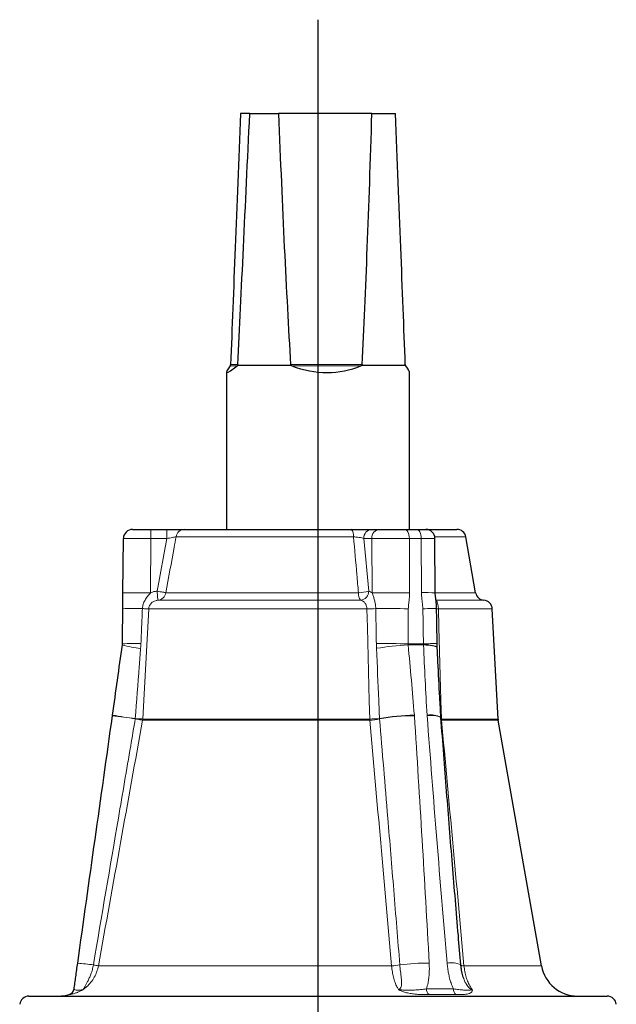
# Model space of a CAD drawing. Header units: millimetres. Extents: x -146 to 1188, y -526 to 1724.
# Tile 15 of 15: x 830 to 961, y 1509 to 1724. Entities that reach past the tile are written whole.
import ezdxf

# ---------------------------------------------------------------- set-up
doc = ezdxf.new("R2010")
doc.units = ezdxf.units.MM
doc.layers.add('FORMAT', color=7, linetype='Continuous')

# ---------------------------------------------------------------- blocks, each defined once
blk = doc.blocks.new('SW_CENTERMARKSYMBOL_0')
at = {"layer": 'FORMAT', "color": 0}
blk.add_line((0, 5), (0, 971.37), dxfattribs=at)

msp = doc.modelspace()

# ---------------------------------------------------------------- linework, layer by layer
at = {"color": 7, "linetype": 'Continuous', "lineweight": 25}
for p, q in [((880.7, 1703.6), (878.67, 1703.6)), ((880.7, 1703.6), (887, 1703.6)), ((907.39, 1703.6), (887, 1703.6)), ((907.39, 1703.6), (912.55, 1703.6)), ((876.44, 1648.49), (876.5, 1648.6)), ((878.03, 1648.6), (889.71, 1648.6)), ((889.91, 1648.49), (889.71, 1648.6)), ((905.16, 1648.6), (914.72, 1648.6)), ((914.78, 1648.49), (914.72, 1648.6)), ((875.61, 1647.1), (875.61, 1612.73)), ((915.61, 1612.73), (915.61, 1647.1)), ((855.09, 1612.73), (859.09, 1612.73)), ((859.09, 1612.73), (862.56, 1612.73)), ((866.48, 1612.73), (902.89, 1612.73)), ((907.37, 1612.73), (909.1, 1612.73)), ((909.1, 1612.73), (914.57, 1612.73)), ((914.57, 1612.73), (917.17, 1612.73)), ((917.17, 1612.73), (919.17, 1612.73)), ((919.17, 1612.73), (925.93, 1612.73)), ((852.99, 1598.89), (853.09, 1610.75)), ((921.22, 1598.87), (921.17, 1610.74)), ((930.05, 1598.88), (927.9, 1611.08)), ((934.96, 1571.28), (933.69, 1595.35)), ((922.47, 1571.61), (922.46, 1571.66)), ((944.45, 1517.35), (934.98, 1571.03)), ((832.42, 1510.73), (958.8, 1510.73))]:
    msp.add_line(p, q, dxfattribs=at)
at = {"color": 8, "linetype": 'Continuous', "lineweight": 18}
for p, q in [((877.94, 1648.49), (876.44, 1648.49)), ((876.53, 1648.75), (878.08, 1648.75)), ((889.63, 1648.75), (905.24, 1648.75)), ((904.98, 1648.49), (889.91, 1648.49)), ((859.09, 1612.73), (859.09, 1610.73)), ((862.56, 1612.73), (862.56, 1610.73)), ((859.09, 1610.73), (858.99, 1598.84)), ((862.56, 1610.73), (859.09, 1610.73)), ((860.46, 1599.23), (862.56, 1610.73)), ((903.37, 1611.08), (864.58, 1611.08)), ((905.64, 1610.73), (906.69, 1599.23)), ((907.37, 1610.73), (905.64, 1610.73)), ((907.42, 1598.84), (907.37, 1610.73)), ((915.57, 1610.75), (915.62, 1598.89)), ((918.17, 1610.75), (915.57, 1610.75)), ((918.22, 1598.89), (918.17, 1610.75)), ((927.9, 1611.08), (921.14, 1611.08)), ((904.45, 1598.88), (862.36, 1598.88)), ((930.05, 1598.88), (921.22, 1598.88)), ((904.91, 1597.23), (860.61, 1597.23)), ((931.86, 1597.23), (921.38, 1597.23)), ((906.29, 1595.35), (858.61, 1595.35)), ((933.69, 1595.35), (921.93, 1595.35)), ((918.65, 1587.72), (915.28, 1587.72)), ((918.66, 1587.46), (915.3, 1587.46)), ((855.69, 1571.36), (855.69, 1571.32)), ((906.93, 1571.03), (857.29, 1571.03)), ((906.93, 1571.28), (857.31, 1571.28)), ((922.58, 1571.28), (922.47, 1571.28)), ((922.6, 1571.03), (922.49, 1571.04)), ((934.96, 1571.28), (922.58, 1571.28)), ((934.98, 1571.03), (922.6, 1571.03)), ((847.63, 1517.35), (911.69, 1517.35)), ((927.51, 1517.35), (944.45, 1517.35)), ((919.31, 1512.29), (925.21, 1512.29))]:
    msp.add_line(p, q, dxfattribs=at)
at = {"color": 8, "linetype": 'Continuous', "lineweight": 18, "flags": 128}
for points in [[(915.57, 1610.75), (915.55, 1611.14), (915.49, 1611.51), (915.4, 1611.86), (915.27, 1612.16), (915.12, 1612.4), (914.95, 1612.58), (914.76, 1612.7), (914.57, 1612.73)], [(918.17, 1610.75), (918.14, 1611.14), (918.09, 1611.51), (917.99, 1611.86), (917.87, 1612.16), (917.72, 1612.4), (917.55, 1612.58), (917.36, 1612.7), (917.17, 1612.73)], [(859.09, 1610.73), (858.42, 1610.74), (857.76, 1610.74), (857.11, 1610.74), (856.49, 1610.74), (855.9, 1610.74), (855.35, 1610.75), (854.85, 1610.75), (854.4, 1610.75), (854.01, 1610.75), (853.68, 1610.75), (853.43, 1610.75), (853.24, 1610.75), (853.13, 1610.75), (853.09, 1610.75)], [(858.99, 1598.84), (858.32, 1598.85), (857.65, 1598.85), (857.01, 1598.86), (856.38, 1598.86), (855.79, 1598.87), (855.25, 1598.87), (854.74, 1598.88), (854.3, 1598.88), (853.91, 1598.89), (853.58, 1598.89), (853.32, 1598.89), (853.14, 1598.89), (853.02, 1598.89), (852.99, 1598.89)], [(860.61, 1597.23), (860.61, 1597.28), (860.6, 1597.4), (860.59, 1597.59), (860.57, 1597.83), (860.54, 1598.13), (860.52, 1598.47), (860.49, 1598.84), (860.46, 1599.23)], [(862.36, 1598.88), (862.25, 1598.9), (862.09, 1598.93), (861.89, 1598.97), (861.66, 1599.01), (861.39, 1599.06), (861.09, 1599.11), (860.78, 1599.17), (860.46, 1599.23)], [(915.62, 1598.89), (915.02, 1598.89), (914.39, 1598.89), (913.73, 1598.89), (913.07, 1598.89), (912.39, 1598.89), (911.73, 1598.88), (911.07, 1598.88), (910.43, 1598.87), (909.82, 1598.87), (909.24, 1598.86), (908.71, 1598.86), (908.22, 1598.85), (907.79, 1598.85), (907.42, 1598.84)], [(858.61, 1595.35), (858.53, 1595.35), (858.42, 1595.36), (858.28, 1595.36), (858.11, 1595.37), (857.92, 1595.38), (857.71, 1595.39), (857.48, 1595.41), (857.24, 1595.42)], [(858.61, 1595.35), (858.39, 1591.35), (857.53, 1575.37), (857.31, 1571.28)], [(906.93, 1571.28), (906.82, 1575.27), (906.4, 1591.25), (906.29, 1595.35)], [(921.52, 1595.42), (921.5, 1595.42), (921.41, 1595.42), (921.25, 1595.42), (921.03, 1595.42), (920.75, 1595.41), (920.4, 1595.41), (920.01, 1595.4), (919.56, 1595.4), (919.06, 1595.39), (918.52, 1595.38)], [(921.93, 1595.35), (922.04, 1591.35), (922.47, 1575.37), (922.58, 1571.28)], [(921.65, 1587.77), (921.65, 1587.77), (921.59, 1587.77), (921.45, 1587.77), (921.24, 1587.76), (920.96, 1587.76), (920.61, 1587.75), (920.2, 1587.75), (919.74, 1587.74), (919.22, 1587.73), (918.65, 1587.72)], [(857.31, 1571.28), (857.23, 1571.28), (857.1, 1571.29), (856.93, 1571.3), (856.73, 1571.31), (856.5, 1571.32), (856.25, 1571.33), (855.98, 1571.35), (855.69, 1571.36)], [(857.29, 1571.03), (857.2, 1571.05), (857.07, 1571.07), (856.91, 1571.1), (856.71, 1571.14), (856.49, 1571.18), (856.24, 1571.22), (855.97, 1571.27), (855.69, 1571.32)], [(847.63, 1517.35), (847.57, 1517.36), (847.49, 1517.37), (847.38, 1517.39), (847.25, 1517.41), (847.1, 1517.44), (846.92, 1517.47), (846.73, 1517.51), (846.53, 1517.54)], [(927.51, 1517.35), (927.34, 1517.36), (927.19, 1517.37), (927.06, 1517.39), (926.95, 1517.41), (926.88, 1517.44), (926.83, 1517.47), (926.8, 1517.51), (926.8, 1517.52)]]:
    msp.add_lwpolyline(points, dxfattribs=at)
at = {"color": 7, "linetype": 'Continuous', "lineweight": 25, "flags": 128}
for points in [[(921.68, 1586.89), (921.68, 1586.91), (921.61, 1587), (921.47, 1587.09), (921.26, 1587.16), (920.98, 1587.23), (920.63, 1587.3), (920.21, 1587.35), (919.74, 1587.4), (919.22, 1587.43), (918.66, 1587.46)], [(850.7, 1571.99), (850.7, 1572.01), (850.7, 1572.03), (850.7, 1572.05), (850.71, 1572.07), (850.71, 1572.09), (850.71, 1572.11), (850.72, 1572.13), (850.72, 1572.15)]]:
    msp.add_lwpolyline(points, dxfattribs=at)
at = {"color": 7, "linetype": 'Continuous', "lineweight": 25}
for centre, radius, start, end in [((855.09, 1610.73), 2, 90, 179.5), ((919.17, 1610.73), 2, 0.1972, 90), ((925.93, 1610.73), 2, 10, 90), ((932.02, 1599.23), 2, 190, 265.3581), ((931.7, 1595.24), 2, 3, 85.3581), ((936.95, 1571.38), 2, 183, 190), ((952.33, 1518.73), 8, 190, 270), ((832.42, 1508.73), 2, 90, 174.2), ((838.89, 1518.73), 8, 270, 287.3093), ((840.83, 1512.53), 1.5, 287.0073, 351.7672), ((958.8, 1508.73), 2, 5.8, 90)]:
    msp.add_arc(centre, radius, start, end, dxfattribs=at)
at = {"color": 8, "linetype": 'Continuous', "lineweight": 18}
for centre, radius, start, end in [((866.51, 1610.79), 1.95, 90.9083, 171.3565), ((901.38, 1611.41), 2.01, 350.6711, 41.2848), ((907.51, 1610.86), 1.88, 94.402, 183.8121), ((909.25, 1610.86), 1.88, 94.402, 183.8121), ((860.42, 1599.18), 1.96, 275.5555, 351.1006), ((906.67, 1598.62), 2.24, 173.2938, 218.1968), ((904.21, 1607.83), 8.95, 271.5554, 286.0865), ((904.72, 1599.2), 1.97, 275.7962, 0.8829), ((919.1, 1528.78), 70.12, 88.2734, 90.7249), ((855.75, 1525.61), 69.83, 88.7817, 92.2964), ((905.88, 1631.58), 36.24, 270.6558, 273.7155), ((909.73, 1232.23), 363.19, 89.1141, 90.2373), ((922.03, 1603.69), 8.34, 266.4543, 269.3166), ((859.64, 1613.18), 26.6, 255.2559, 263.9831), ((855.57, 1538.28), 49.51, 88.4426, 93.1004), ((909.17, 1248.71), 339.06, 88.9668, 90.1357), ((917.05, 1537.9), 49.59, 92.021, 100.0449), ((829.83, 1395.77), 177.45, 81.6231, 83.2486), ((865.94, 1652.65), 81.93, 259.2935, 262.8149), ((855.26, 1571.38), 2.05, 350.2636, 357.0796), ((906.6, 1604.99), 33.71, 270.5504, 274.1615), ((906.6, 1581.32), 10.29, 271.8326, 283.7572), ((913.75, 1571.38), 6.83, 180.8585, 182.8958), ((917.24, 1529.08), 43.07, 90.7723, 100.9683), ((916.27, 1532.51), 39.48, 89.4063, 100.5298), ((906.8, 1571.18), 2.25, 3.699, 4.7213), ((907.67, 1571.41), 9.02, 3.6978, 4.7181), ((920.21, 1567.3), 4.91, 62.6666, 98.9862), ((928.42, 1572.67), 8.99, 183.3184, 184.3422), ((920.34, 1566.87), 5.2, 65.8057, 99.7848), ((925.47, 1571.38), 2.89, 182.0523, 186.8829), ((840.44, 1478.66), 39.35, 81.0933, 86.1213), ((911.29, 1529.3), 11.96, 271.9182, 280.592), ((919.19, 1476.1), 41.84, 89.0198, 97.8345), ((924.8, 1512.87), 5.15, 66.8312, 100.9549), ((840.82, 1512.5), 1.5, 286.2856, 351.9984), ((920.91, 1512.27), 1.6, 179.3461, 229.1933), ((926.76, 1512.21), 1.55, 177.1081, 227.877)]:
    msp.add_arc(centre, radius, start, end, dxfattribs=at)
at = {"color": 7, "linetype": 'Continuous', "lineweight": 25}
for centre, major_axis, ratio, start_param, end_param in [((889.42, 1927.7), (14.85, 341.85), 0.003929, 2.285901, 2.52543), ((889.42, 1927.7), (14.85, 341.85), 0.003929, 3.758097, 3.997626), ((896.22, 1927.7), (-1.48, 341.85), 0.039499, 2.285559, 2.525088), ((896.22, 1927.7), (-1.48, 341.85), 0.039499, 3.757755, 3.997284), ((901.79, 1927.7), (-14.85, 341.85), 0.003929, 3.757756, 3.997285), ((895.61, 1667), (19.98, 19.98), 0.049701, 2.802987, 3.579518), ((895.61, 1667), (14.83, -14.83), 0.905305, 5.159182, 5.935712), ((895.61, 1667), (19.98, -19.98), 0.049701, 0.04966, 0.338605)]:
    msp.add_ellipse(centre, major_axis=major_axis, ratio=ratio, start_param=start_param, end_param=end_param, dxfattribs=at)
at = {"color": 8, "linetype": 'Continuous', "lineweight": 18}
for centre, start_param, end_param in [((912.57, 1610.73), 1.047188, 2.617985), ((915.17, 1610.73), 0.000007, 1.047188)]:
    msp.add_ellipse(centre, major_axis=(6, 0.01), ratio=0.002519, start_param=start_param, end_param=end_param, dxfattribs=at)
at = {"color": 7, "linetype": 'Continuous', "lineweight": 25}
for points, knots in [([(876.5, 1648.6), (876.5, 1648.61), (876.51, 1648.65), (876.52, 1648.71), (876.53, 1648.74), (876.53, 1648.75)], [0, 0, 0, 0, 0.426949, 0.858517, 1, 1, 1, 1]), ([(878.03, 1648.6), (878.01, 1648.56), (877.98, 1648.52), (877.94, 1648.49), (877.94, 1648.49)], [0, 0, 0, 0, 0.876939, 1, 1, 1, 1]), ([(878.08, 1648.75), (878.08, 1648.73), (878.07, 1648.69), (878.06, 1648.64), (878.04, 1648.61), (878.03, 1648.6)], [0, 0, 0, 0, 0.320408, 0.73659, 1, 1, 1, 1]), ([(889.71, 1648.6), (889.7, 1648.61), (889.66, 1648.65), (889.63, 1648.71), (889.63, 1648.74), (889.63, 1648.75)], [0, 0, 0, 0, 0.426949, 0.858517, 1, 1, 1, 1]), ([(905.16, 1648.6), (905.11, 1648.56), (905.05, 1648.52), (904.99, 1648.49), (904.98, 1648.49)], [0, 0, 0, 0, 0.876939, 1, 1, 1, 1]), ([(905.24, 1648.75), (905.23, 1648.73), (905.23, 1648.69), (905.19, 1648.64), (905.17, 1648.61), (905.16, 1648.6)], [0, 0, 0, 0, 0.320408, 0.73659, 1, 1, 1, 1]), ([(914.72, 1648.6), (914.71, 1648.61), (914.7, 1648.65), (914.69, 1648.71), (914.69, 1648.74), (914.69, 1648.75)], [0, 0, 0, 0, 0.426949, 0.858517, 1, 1, 1, 1]), ([(862.56, 1612.73), (862.76, 1612.73), (863.15, 1612.73), (863.76, 1612.73), (864.37, 1612.73), (864.95, 1612.73), (865.47, 1612.73), (865.91, 1612.73), (866.26, 1612.73), (866.4, 1612.73), (866.48, 1612.73)], [0, 0, 0, 0, 0.1127643, 0.2255281, 0.3555399, 0.4855441, 0.614128, 0.7427024, 0.8713551, 1, 1, 1, 1]), ([(902.89, 1612.73), (903.07, 1612.73), (903.42, 1612.73), (904.01, 1612.73), (904.64, 1612.73), (905.31, 1612.73), (905.93, 1612.73), (906.5, 1612.73), (906.99, 1612.73), (907.24, 1612.73), (907.37, 1612.73)], [0, 0, 0, 0, 0.102439, 0.204881, 0.336725, 0.468579, 0.601452, 0.734334, 0.867165, 1, 1, 1, 1]), ([(852.96, 1595.38), (852.96, 1595.63), (852.96, 1596.14), (852.97, 1596.97), (852.98, 1597.89), (852.98, 1598.56), (852.99, 1598.89)], [0, 0, 0, 0, 0.2149829, 0.4313042, 0.7150132, 1, 1, 1, 1]), ([(921.52, 1595.42), (921.51, 1595.63), (921.5, 1596.09), (921.44, 1596.8), (921.35, 1597.56), (921.26, 1598.2), (921.22, 1598.64), (921.22, 1598.82), (921.22, 1598.87)], [0, 0, 0, 0, 0.179158, 0.39822, 0.62141, 0.842029, 0.961156, 1, 1, 1, 1]), ([(921.66, 1587.77), (921.63, 1589.1), (921.58, 1591.65), (921.54, 1594.2), (921.52, 1595.42)], [0, 0, 0, 0, 0.5217674, 1, 1, 1, 1]), ([(852.87, 1587.46), (852.88, 1587.51), (852.89, 1587.6), (852.89, 1587.68), (852.89, 1587.72)], [0, 0, 0, 0, 0.614942, 1, 1, 1, 1]), ([(921.68, 1586.89), (921.67, 1586.98), (921.66, 1587.24), (921.65, 1587.54), (921.65, 1587.75), (921.65, 1587.77)], [0, 0, 0, 0, 0.29903, 0.923765, 1, 1, 1, 1]), ([(922.47, 1571.66), (922.38, 1573.11), (922.15, 1577.16), (921.89, 1582.24), (921.73, 1585.86), (921.68, 1586.89)], [0, 0, 0, 0, 0.2857224, 0.7976079, 1, 1, 1, 1]), ([(926.83, 1517.61), (926.64, 1519.73), (926.01, 1527.01), (924.97, 1539.63), (923.7, 1555.51), (922.88, 1566.22), (922.47, 1571.61)], [0, 0, 0, 0, 0.1180307, 0.4046285, 0.7009218, 1, 1, 1, 1]), ([(842.31, 1512.29), (842.37, 1512.72), (842.49, 1513.59), (842.69, 1514.99), (842.89, 1516.44), (843.03, 1517.43), (843.1, 1517.93)], [0, 0, 0, 0, 0.242117, 0.488076, 0.743041, 1, 1, 1, 1]), ([(927.44, 1514.56), (927.4, 1514.66), (927.3, 1514.94), (927.16, 1515.46), (927.02, 1516.11), (926.9, 1516.84), (926.85, 1517.35), (926.82, 1517.61)], [0, 0, 0, 0, 0.106694, 0.290309, 0.505855, 0.750348, 1, 1, 1, 1])]:
    msp.add_open_spline(points, degree=3, knots=knots, dxfattribs=at)
at = {"color": 8, "linetype": 'Continuous', "lineweight": 18}
for points, knots in [([(864.58, 1611.08), (864.44, 1610.32), (864.3, 1609.56), (864.17, 1608.8), (863.56, 1605.49), (862.96, 1602.19), (862.36, 1598.88)], [0.00168009, 0.00168009, 0.00168009, 0.00168009, 0.004, 0.004, 0.004, 0.01408242, 0.01408242, 0.01408242, 0.01408242]), ([(864.58, 1611.08), (864.5, 1611.07), (864.32, 1611.04), (863.81, 1610.95), (863.2, 1610.84), (862.77, 1610.77), (862.56, 1610.73)], [0, 0, 0, 0, 0.25222, 0.508073, 0.770467, 1, 1, 1, 1]), ([(904.45, 1598.88), (904.33, 1600.19), (904.22, 1601.5), (904.1, 1602.82), (903.86, 1605.57), (903.61, 1608.33), (903.37, 1611.08)], [0.00000002, 0.00000002, 0.00000002, 0.00000002, 0.004, 0.004, 0.004, 0.01240236, 0.01240236, 0.01240236, 0.01240236]), ([(905.64, 1610.73), (905.5, 1610.78), (905.22, 1610.86), (904.6, 1610.97), (903.95, 1611.04), (903.54, 1611.07), (903.37, 1611.08)], [0, 0, 0, 0, 0.27003, 0.5376269, 0.7991575, 1, 1, 1, 1]), ([(858.99, 1598.84), (858.79, 1598.58), (858.57, 1598.34), (858.17, 1597.83), (857.98, 1597.56), (857.73, 1597.14), (857.65, 1596.99), (857.52, 1596.69), (857.46, 1596.54), (857.32, 1596.08), (857.26, 1595.75), (857.24, 1595.42)], [0, 0, 0, 0, 0.25, 0.25, 0.5, 0.5, 0.625, 0.625, 0.75, 0.75, 1, 1, 1, 1]), ([(858.99, 1598.84), (859.02, 1598.86), (859.26, 1598.97), (859.75, 1599.14), (860.22, 1599.2), (860.46, 1599.23)], [0, 0, 0, 0, 0.068895, 0.52786, 1, 1, 1, 1]), ([(906.69, 1599.23), (906.77, 1599.21), (907.02, 1599.16), (907.26, 1598.97), (907.42, 1598.84)], [0, 0, 0, 0, 0.314244, 1, 1, 1, 1]), ([(908.22, 1595.42), (908.22, 1595.75), (908.19, 1596.07), (908.12, 1596.54), (908.09, 1596.69), (908.03, 1596.99), (908, 1597.14), (907.89, 1597.56), (907.8, 1597.82), (907.62, 1598.33), (907.52, 1598.58), (907.42, 1598.84)], [0, 0, 0, 0, 0.25, 0.25, 0.375, 0.375, 0.5, 0.5, 0.75, 0.75, 1, 1, 1, 1]), ([(915.62, 1598.89), (915.61, 1598.56), (915.6, 1597.89), (915.49, 1596.97), (915.38, 1596.14), (915.36, 1595.63), (915.34, 1595.38)], [0, 0, 0, 0, 0.283429, 0.568697, 0.784083, 1, 1, 1, 1]), ([(918.52, 1595.38), (918.51, 1595.63), (918.48, 1596.14), (918.36, 1596.97), (918.25, 1597.89), (918.23, 1598.56), (918.22, 1598.89)], [0, 0, 0, 0, 0.214983, 0.431304, 0.715013, 1, 1, 1, 1]), ([(860.61, 1597.23), (860.36, 1597.22), (860.12, 1597.16), (859.66, 1596.97), (859.45, 1596.84), (859.07, 1596.5), (858.92, 1596.3), (858.75, 1595.96), (858.7, 1595.84), (858.64, 1595.6), (858.61, 1595.47), (858.61, 1595.35)], [0, 0, 0, 0, 0.25, 0.25, 0.5, 0.5, 0.75, 0.75, 0.875, 0.875, 1, 1, 1, 1]), ([(906.29, 1595.35), (906.29, 1595.47), (906.27, 1595.6), (906.23, 1595.84), (906.2, 1595.96), (906.12, 1596.19), (906.08, 1596.3), (905.97, 1596.5), (905.91, 1596.59), (905.79, 1596.76), (905.72, 1596.83), (905.57, 1596.96), (905.5, 1597.02), (905.26, 1597.16), (905.09, 1597.22), (904.91, 1597.23)], [0, 0, 0, 0, 0.125, 0.125, 0.25, 0.25, 0.375, 0.375, 0.5, 0.5, 0.625, 0.625, 0.75, 0.75, 1, 1, 1, 1]), ([(921.39, 1597.16), (921.43, 1597.14), (921.51, 1597.09), (921.62, 1596.9), (921.71, 1596.69), (921.79, 1596.42), (921.88, 1596.03), (921.92, 1595.65), (921.92, 1595.39), (921.93, 1595.35)], [0, 0, 0, 0, 0.161309, 0.298365, 0.439339, 0.569439, 0.703691, 0.953626, 1, 1, 1, 1]), ([(857.24, 1595.42), (857.18, 1594.09), (857.07, 1591.54), (856.97, 1588.99), (856.91, 1587.77)], [0, 0, 0, 0, 0.522518, 1, 1, 1, 1]), ([(908.36, 1587.77), (908.34, 1589.1), (908.29, 1591.65), (908.25, 1594.2), (908.22, 1595.42)], [0, 0, 0, 0, 0.5225108, 1, 1, 1, 1]), ([(856.85, 1586.73), (856.75, 1585.4), (856.36, 1580.28), (855.98, 1575.16), (855.69, 1571.36)], [0, 0, 0, 0, 0.259634, 1, 1, 1, 1]), ([(856.91, 1587.77), (856.91, 1587.64), (856.89, 1587.29), (856.87, 1586.94), (856.85, 1586.73)], [0, 0, 0, 0, 0.38567, 1, 1, 1, 1]), ([(908.4, 1586.73), (908.39, 1586.94), (908.37, 1587.29), (908.37, 1587.64), (908.36, 1587.77)], [0, 0, 0, 0, 0.61433, 1, 1, 1, 1]), ([(909.05, 1571.36), (908.99, 1572.69), (908.78, 1577.82), (908.56, 1582.94), (908.4, 1586.73)], [0, 0, 0, 0, 0.2596336, 1, 1, 1, 1]), ([(915.28, 1587.72), (915.28, 1587.68), (915.28, 1587.6), (915.29, 1587.51), (915.3, 1587.46)], [0, 0, 0, 0, 0.385059, 1, 1, 1, 1]), ([(918.66, 1587.46), (918.66, 1587.51), (918.66, 1587.6), (918.66, 1587.68), (918.65, 1587.72)], [0, 0, 0, 0, 0.614941, 1, 1, 1, 1]), ([(855.69, 1571.32), (855.35, 1569.35), (854.12, 1562.13), (851.06, 1544.2), (848.35, 1528.25), (846.53, 1517.54)], [0, 0, 0, 0, 0.1099349, 0.4030035, 1, 1, 1, 1]), ([(913.49, 1517.54), (913.05, 1522.99), (912.18, 1533.7), (910.7, 1551.62), (909.66, 1564.1), (909.05, 1571.32)], [0, 0, 0, 0, 0.303932, 0.596997, 1, 1, 1, 1]), ([(846.53, 1517.54), (846.46, 1517.2), (846.33, 1516.52), (846.01, 1515.57), (845.65, 1514.69), (845.29, 1513.95), (844.94, 1513.31), (844.69, 1512.86), (844.5, 1512.53), (844.39, 1512.34), (844.32, 1512.22), (844.3, 1512.18), (844.29, 1512.16)], [0, 0, 0, 0, 0.163856, 0.327737, 0.46952, 0.611222, 0.718451, 0.825192, 0.870609, 0.93646, 0.966392, 1, 1, 1, 1]), ([(847.63, 1517.35), (847.53, 1516.92), (847.33, 1516.05), (846.76, 1514.83), (846.01, 1513.72), (845.17, 1512.82), (844.55, 1512.36), (844.29, 1512.16)], [0, 0, 0, 0, 0.208483, 0.422991, 0.630973, 0.844849, 1, 1, 1, 1]), ([(913.22, 1512.16), (913.1, 1512.36), (912.81, 1512.82), (912.43, 1513.71), (912.09, 1514.81), (911.83, 1516.03), (911.74, 1516.9), (911.69, 1517.35)], [0, 0, 0, 0, 0.155151, 0.363146, 0.577009, 0.785491, 1, 1, 1, 1]), ([(913.22, 1512.16), (913.31, 1512.21), (913.49, 1512.28), (913.65, 1512.5), (913.8, 1512.84), (913.87, 1513.35), (913.86, 1514.02), (913.77, 1514.91), (913.63, 1516.08), (913.53, 1517.05), (913.49, 1517.54)], [0, 0, 0, 0, 0.062614, 0.115441, 0.168501, 0.291398, 0.41137, 0.531524, 0.765785, 1, 1, 1, 1]), ([(919.91, 1517.93), (919.92, 1517.57), (919.95, 1516.84), (919.92, 1515.75), (919.83, 1514.67), (919.66, 1513.5), (919.43, 1512.72), (919.31, 1512.29)], [0, 0, 0, 0, 0.187398, 0.375453, 0.566031, 0.757794, 1, 1, 1, 1]), ([(925.21, 1512.29), (925.02, 1512.72), (924.69, 1513.49), (924.35, 1514.65), (924.11, 1515.72), (923.93, 1516.82), (923.86, 1517.56), (923.82, 1517.93)], [0, 0, 0, 0, 0.242162, 0.428981, 0.617057, 0.808156, 1, 1, 1, 1]), ([(927.51, 1517.35), (927.56, 1516.92), (927.67, 1516.05), (927.98, 1514.83), (928.39, 1513.72), (928.84, 1512.82), (929.18, 1512.36), (929.32, 1512.16)], [0, 0, 0, 0, 0.208483, 0.422991, 0.630973, 0.84485, 1, 1, 1, 1]), ([(927.44, 1514.56), (927.51, 1514.38), (927.66, 1513.99), (927.93, 1513.45), (928.26, 1512.96), (928.59, 1512.58), (928.89, 1512.34), (929.13, 1512.22), (929.25, 1512.18), (929.32, 1512.16)], [0, 0, 0, 0, 0.180026, 0.410378, 0.577735, 0.744249, 0.874407, 0.933572, 1, 1, 1, 1]), ([(844.29, 1512.16), (844.28, 1512.16), (844.25, 1512.14), (844.18, 1512.1), (844.06, 1512.03), (843.86, 1511.91), (843.49, 1511.73), (842.97, 1511.5), (842.39, 1511.31), (841.91, 1511.17), (841.54, 1511.09), (841.28, 1511.04), (841.25, 1511.05), (841.24, 1511.06)], [0, 0, 0, 0, 0.0019352, 0.0185432, 0.0349177, 0.0669892, 0.1286845, 0.2443295, 0.387358, 0.5344766, 0.6652974, 0.8302988, 1, 1, 1, 1]), ([(841.24, 1511.06), (841.26, 1511.08), (841.28, 1511.11), (841.27, 1511.1), (841.27, 1511.09)], [0, 0, 0, 0, 0.887613, 1, 1, 1, 1]), ([(842.31, 1512.29), (842.32, 1512.24), (842.36, 1512.14), (842.67, 1512.06), (843.06, 1512.02), (843.44, 1512.02), (843.78, 1512.05), (844.02, 1512.09), (844.14, 1512.12), (844.2, 1512.13), (844.24, 1512.15), (844.26, 1512.16), (844.29, 1512.16), (844.29, 1512.16)], [0, 0, 0, 0, 0.224721, 0.449599, 0.59195, 0.734334, 0.851249, 0.917062, 0.954038, 0.971494, 0.974491, 0.998309, 1, 1, 1, 1]), ([(913.22, 1512.16), (913.22, 1512.16), (913.27, 1512.16), (913.33, 1512.15), (913.43, 1512.13), (913.54, 1512.12), (913.8, 1512.09), (914.26, 1512.05), (914.94, 1512.02), (915.79, 1512.02), (916.84, 1512.06), (917.81, 1512.13), (918.68, 1512.21), (919.1, 1512.26), (919.31, 1512.29)], [0, 0, 0, 0, 0.00169, 0.025502, 0.028498, 0.04595, 0.082916, 0.148712, 0.265597, 0.407314, 0.550264, 0.771786, 0.885897, 1, 1, 1, 1]), ([(919.86, 1511.06), (919.52, 1511.05), (918.82, 1511.04), (917.75, 1511.09), (916.71, 1511.17), (915.71, 1511.3), (914.77, 1511.5), (914.06, 1511.73), (913.63, 1511.91), (913.43, 1512.03), (913.31, 1512.1), (913.25, 1512.14), (913.22, 1512.16), (913.22, 1512.16)], [0, 0, 0, 0, 0.164995, 0.334704, 0.465525, 0.608729, 0.75567, 0.871315, 0.933011, 0.965082, 0.981457, 0.998065, 1, 1, 1, 1]), ([(925.72, 1511.06), (924.73, 1511.08), (923.75, 1511.1), (921.8, 1511.1), (920.83, 1511.08), (919.86, 1511.06)], [0, 0, 0, 0, 0.5, 0.5, 1, 1, 1, 1]), ([(925.21, 1512.29), (925.61, 1512.24), (926.41, 1512.14), (927.3, 1512.06), (927.97, 1512.02), (928.44, 1512.02), (928.78, 1512.05), (929.01, 1512.09), (929.14, 1512.12), (929.2, 1512.13), (929.25, 1512.15), (929.29, 1512.16), (929.32, 1512.16), (929.32, 1512.16)], [0, 0, 0, 0, 0.224721, 0.449599, 0.59195, 0.734334, 0.851249, 0.917062, 0.954038, 0.971494, 0.974491, 0.998309, 1, 1, 1, 1]), ([(929.32, 1512.16), (929.32, 1512.16), (929.32, 1512.14), (929.33, 1512.1), (929.34, 1512.03), (929.33, 1511.91), (929.28, 1511.73), (929.1, 1511.5), (928.73, 1511.31), (928.21, 1511.17), (927.55, 1511.09), (926.74, 1511.04), (926.06, 1511.05), (925.72, 1511.06)], [0, 0, 0, 0, 0.0019352, 0.0185432, 0.0349176, 0.0669891, 0.1286844, 0.2443295, 0.3873581, 0.5344766, 0.6652976, 0.8302988, 1, 1, 1, 1])]:
    msp.add_open_spline(points, degree=3, knots=knots, dxfattribs=at)
at = {"color": 7, "linetype": 'Continuous', "lineweight": 25}
for points in [[(852.89, 1587.72), (852.91, 1590.27), (852.93, 1592.83), (852.96, 1595.38)], [(850.72, 1572.15), (851.44, 1577.25), (852.15, 1582.35), (852.87, 1587.46)], [(843.1, 1517.93), (845.63, 1535.95), (848.16, 1553.97), (850.7, 1571.99)]]:
    msp.add_open_spline(points, degree=3, dxfattribs=at)
at = {"color": 8, "linetype": 'Continuous', "lineweight": 18}
for points in [[(915.34, 1595.38), (915.33, 1592.83), (915.3, 1590.27), (915.28, 1587.72)], [(918.65, 1587.72), (918.61, 1590.27), (918.56, 1592.83), (918.52, 1595.38)], [(915.3, 1587.46), (915.79, 1582.35), (916.24, 1577.25), (916.66, 1572.15)], [(919.44, 1572.15), (919.15, 1577.25), (918.88, 1582.35), (918.66, 1587.46)], [(857.29, 1571.03), (854.05, 1553.14), (850.84, 1535.24), (847.63, 1517.35)], [(911.69, 1517.35), (910.11, 1535.24), (908.52, 1553.14), (906.93, 1571.03)], [(916.67, 1571.99), (917.84, 1553.97), (918.92, 1535.95), (919.91, 1517.93)], [(923.82, 1517.93), (922.27, 1535.95), (920.82, 1553.97), (919.45, 1571.99)], [(922.6, 1571.03), (924.25, 1553.14), (925.88, 1535.24), (927.51, 1517.35)]]:
    msp.add_open_spline(points, degree=3, dxfattribs=at)

# ---------------------------------------------------------------- block references
at = {"layer": 'FORMAT'}
msp.add_blockref('SW_CENTERMARKSYMBOL_0', (895.61, 752.73), dxfattribs=at)

doc.saveas('drawing.dxf')
